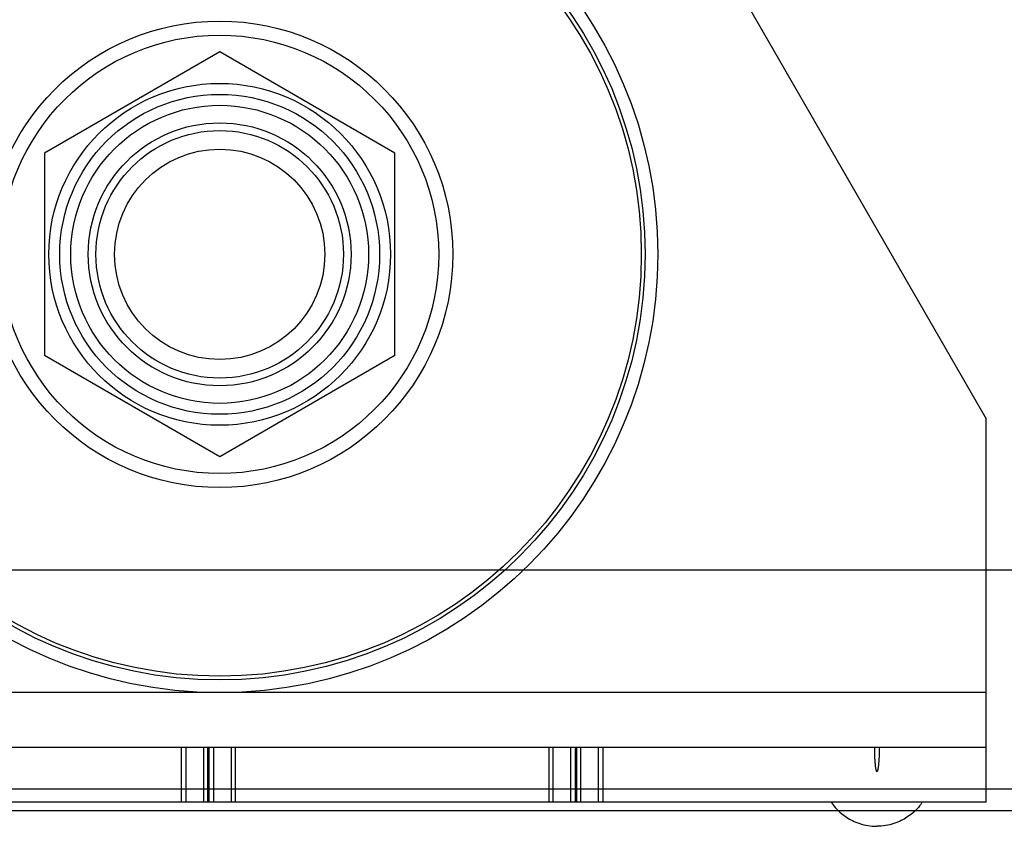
# Model space of a CAD drawing. Header units: millimetres. Extents: x 81 to 687, y 236 to 852.
# Tile 12 of 52: x 142 to 186, y 272 to 309. Entities that reach past the tile are written whole.
import ezdxf

# ---------------------------------------------------------------- set-up
doc = ezdxf.new("R2010")
doc.units = ezdxf.units.MM
doc.header["$LTSCALE"] = 70.538372
doc.layers.get('0').update_dxf_attribs({"linetype": 'CONTINUOUS'})

msp = doc.modelspace()

# ---------------------------------------------------------------- linework, layer by layer
at = {"color": 7, "linetype": 'Continuous'}
for p, q in [((153.023, 347.388), (185.643, 290.888)), ((150.643, 307.626), (142.643, 303.007)), ((158.643, 303.007), (150.643, 307.626)), ((142.643, 303.007), (142.643, 293.77)), ((158.643, 293.77), (158.643, 303.007)), ((150.643, 289.151), (142.643, 293.77)), ((158.643, 293.77), (150.643, 289.151)), ((185.643, 273.388), (185.643, 290.888)), ((92.643, 283.988), (675.143, 283.988)), ((185.643, 278.388), (131.393, 278.388)), ((185.643, 275.888), (131.393, 275.888)), ((148.902, 273.388), (148.902, 275.888)), ((149.098, 275.888), (149.098, 273.388)), ((149.901, 275.888), (149.901, 273.388)), ((150.097, 273.388), (150.097, 275.888)), ((150.168, 273.388), (150.168, 275.888)), ((150.364, 275.888), (150.364, 273.388)), ((151.167, 275.888), (151.167, 273.388)), ((151.363, 273.388), (151.363, 275.888)), ((165.674, 275.888), (165.674, 273.388)), ((165.869, 273.388), (165.869, 275.888)), ((166.672, 273.388), (166.672, 275.888)), ((166.868, 275.888), (166.868, 273.388)), ((166.94, 275.888), (166.94, 273.388)), ((167.135, 273.388), (167.135, 275.888)), ((167.938, 273.388), (167.938, 275.888)), ((168.134, 275.888), (168.134, 273.388)), ((678.143, 273.988), (89.643, 273.988)), ((185.643, 273.388), (131.393, 273.388)), ((678.143, 272.988), (89.643, 272.988))]:
    msp.add_line(p, q, dxfattribs=at)
for radius in [20, 19.423, 19.25, 10.644, 10, 7.8, 7.3, 6.8, 6, 5.65, 4.8]:
    msp.add_circle((150.643, 298.388), radius, dxfattribs=at)
for points, knots in [([(180.533, 275.888), (180.533, 275.83), (180.535, 275.659), (180.542, 275.436), (180.555, 275.219), (180.57, 275.062), (180.584, 274.931), (180.613, 274.845), (180.614, 274.788), (180.643, 274.788)], [0, 0, 0, 0, 0.143795, 0.429197, 0.571898, 0.714598, 0.857299, 0.92865, 1, 1, 1, 1]), ([(180.753, 275.888), (180.753, 275.83), (180.752, 275.659), (180.745, 275.436), (180.731, 275.219), (180.716, 275.062), (180.702, 274.931), (180.674, 274.845), (180.672, 274.788), (180.643, 274.788)], [0, 0, 0, 0, 0.143795, 0.429197, 0.571898, 0.714598, 0.857299, 0.92865, 1, 1, 1, 1]), ([(178.564, 273.388), (178.587, 273.356), (178.725, 273.163), (179.031, 272.805), (179.825, 272.384), (180.37, 272.288), (180.643, 272.288)], [0, 0, 0, 0, 0.097112, 0.548556, 0.774278, 1, 1, 1, 1]), ([(182.722, 273.388), (182.7, 273.356), (182.562, 273.163), (182.256, 272.805), (181.462, 272.384), (180.916, 272.288), (180.643, 272.288)], [0, 0, 0, 0, 0.097112, 0.548556, 0.774278, 1, 1, 1, 1])]:
    msp.add_open_spline(points, degree=3, knots=knots, dxfattribs=at)

doc.saveas('drawing.dxf')
